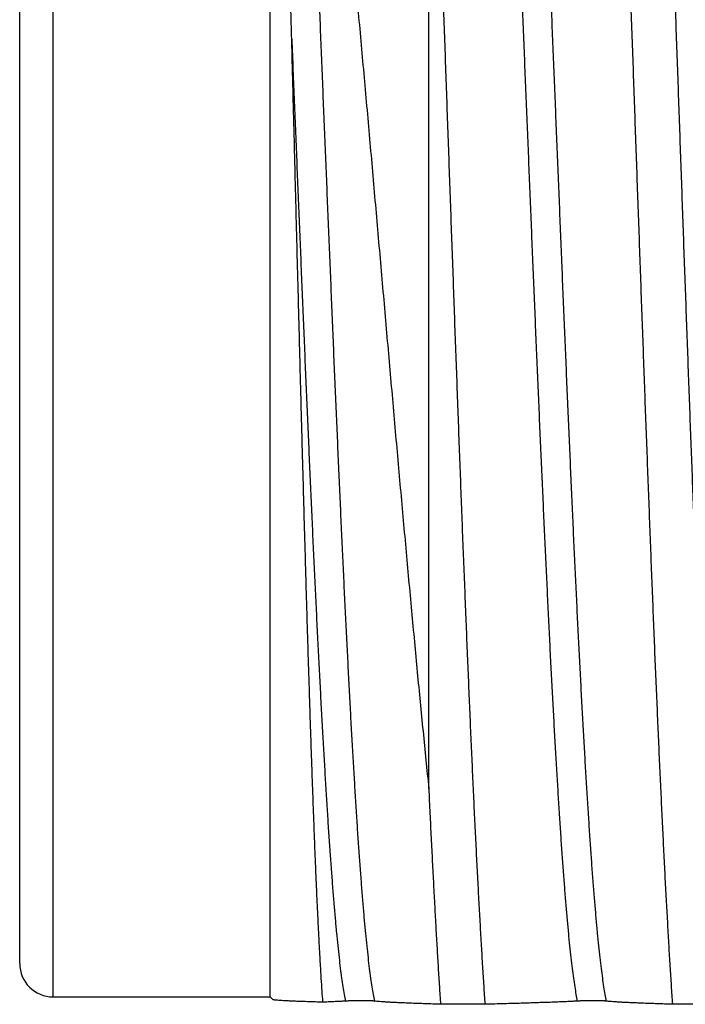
# Model space of a CAD drawing. Header units: inches. Extents: x 0 to 22, y 0 to 17.
# Tile 34 of 85: x 8.6418 to 8.7216, y 8.1844 to 8.3024. Entities that reach past the tile are written whole.
import ezdxf

# ---------------------------------------------------------------- set-up
doc = ezdxf.new("R2010")
doc.units = ezdxf.units.IN
doc.header["$LTSCALE"] = 1.21
doc.header["$MEASUREMENT"] = 0
doc.layers.get('0').update_dxf_attribs({"linetype": 'CONTINUOUS'})

msp = doc.modelspace()

# ---------------------------------------------------------------- linework, layer by layer
at = {"color": 9, "linetype": 'CONTINUOUS'}
msp.add_line((8.64582, 8.18527), (8.64582, 8.39727), dxfattribs=at)
at = {"color": 7, "linetype": 'CONTINUOUS'}
for p, q in [((8.67182, 8.18527), (8.67182, 8.39727)), ((8.64182, 8.18927), (8.64182, 8.39327)), ((8.69082, 8.21025), (8.69082, 8.35181)), ((8.64582, 8.18527), (8.67182, 8.18527)), ((8.67182, 8.18527), (8.67216, 8.18494)), ((8.69759, 8.18438), (8.69224, 8.18438)), ((8.72536, 8.18438), (8.72001, 8.18438))]:
    msp.add_line(p, q, dxfattribs=at)
msp.add_arc((8.64582, 8.18927), 0.004, 180, 270, dxfattribs=at)
for points, knots in [([(8.70853, 8.41627), (8.70857, 8.41627), (8.70869, 8.41622), (8.70882, 8.41602), (8.70896, 8.4157), (8.70911, 8.41525), (8.70925, 8.41465), (8.7094, 8.41392), (8.70954, 8.41306), (8.70969, 8.41205), (8.70983, 8.41092), (8.70998, 8.40965), (8.71013, 8.40825), (8.71028, 8.40671), (8.71042, 8.40505), (8.71057, 8.40326), (8.71072, 8.40135), (8.71086, 8.39932), (8.71101, 8.39716), (8.71116, 8.39489), (8.71131, 8.3925), (8.71145, 8.38999), (8.7116, 8.38738), (8.71175, 8.38466), (8.7119, 8.38184), (8.71204, 8.37891), (8.71219, 8.37589), (8.71234, 8.37277), (8.71249, 8.36957), (8.71263, 8.36627), (8.71278, 8.36289), (8.71293, 8.35943), (8.71308, 8.3559), (8.71322, 8.35229), (8.71337, 8.34862), (8.71352, 8.34488), (8.71367, 8.34108), (8.71381, 8.33723), (8.71396, 8.33332), (8.71411, 8.32937), (8.71425, 8.32538), (8.7144, 8.32135), (8.71455, 8.31728), (8.7147, 8.31319), (8.71485, 8.30907), (8.71499, 8.30493), (8.71514, 8.30077), (8.71529, 8.29661), (8.71544, 8.29244), (8.71558, 8.28826), (8.71573, 8.2841), (8.71588, 8.27993), (8.71603, 8.27579), (8.71617, 8.27166), (8.71632, 8.26755), (8.71647, 8.26346), (8.71662, 8.25941), (8.71676, 8.2554), (8.71691, 8.25142), (8.71706, 8.24749), (8.71721, 8.24361), (8.71735, 8.23978), (8.7175, 8.236), (8.71765, 8.23229), (8.71779, 8.22865), (8.71794, 8.22507), (8.71809, 8.22157), (8.71824, 8.21815), (8.71838, 8.21481), (8.71853, 8.21155), (8.71868, 8.20838), (8.71883, 8.20531), (8.71897, 8.20233), (8.71912, 8.19945), (8.71927, 8.19667), (8.71942, 8.19399), (8.71956, 8.19143), (8.71971, 8.18898), (8.71986, 8.18664), (8.71996, 8.18512), (8.72001, 8.18438)], [0, 0, 0, 0, 0.0005, 0.001488, 0.002984, 0.005037, 0.007662, 0.010865, 0.014647, 0.019006, 0.023938, 0.029442, 0.035509, 0.042135, 0.049314, 0.057035, 0.065294, 0.074078, 0.083379, 0.09319, 0.103493, 0.114285, 0.125548, 0.137271, 0.149444, 0.162048, 0.175074, 0.188506, 0.202327, 0.216526, 0.231082, 0.245982, 0.261211, 0.276746, 0.292578, 0.308682, 0.325043, 0.341646, 0.358465, 0.37549, 0.392696, 0.410063, 0.427579, 0.445216, 0.46296, 0.480791, 0.498682, 0.516624, 0.53459, 0.552559, 0.570518, 0.588438, 0.606307, 0.624101, 0.641799, 0.659386, 0.676837, 0.694136, 0.711265, 0.728199, 0.744927, 0.761424, 0.777674, 0.793661, 0.809361, 0.824765, 0.83985, 0.8546, 0.869002, 0.883033, 0.896685, 0.90994, 0.92278, 0.935197, 0.947171, 0.958693, 0.96975, 0.980326, 0.990414, 1, 1, 1, 1]), ([(8.72311, 8.22946), (8.72306, 8.23068), (8.72296, 8.23314), (8.72282, 8.23686), (8.72267, 8.24064), (8.72252, 8.24447), (8.72238, 8.24836), (8.72223, 8.2523), (8.72208, 8.25627), (8.72193, 8.26029), (8.72179, 8.26434), (8.72164, 8.26843), (8.72149, 8.27253), (8.72134, 8.27666), (8.7212, 8.28081), (8.72105, 8.28496), (8.7209, 8.28913), (8.72076, 8.29329), (8.72061, 8.29745), (8.72046, 8.30161), (8.72031, 8.30576), (8.72017, 8.30988), (8.72002, 8.31399), (8.71987, 8.31807), (8.71973, 8.32213), (8.71958, 8.32615), (8.71943, 8.33013), (8.71928, 8.33406), (8.71914, 8.33795), (8.71899, 8.34179), (8.71884, 8.34557), (8.71869, 8.34929), (8.71855, 8.35295), (8.7184, 8.35654), (8.71825, 8.36005), (8.71811, 8.36349), (8.71796, 8.36685), (8.71781, 8.37012), (8.71766, 8.37331), (8.71752, 8.37641), (8.71737, 8.37941), (8.71722, 8.38231), (8.71708, 8.38511), (8.71693, 8.38781), (8.71678, 8.3904), (8.71663, 8.39288), (8.71649, 8.39525), (8.71634, 8.3975), (8.71619, 8.39964), (8.71605, 8.40165), (8.7159, 8.40354), (8.71575, 8.40531), (8.7156, 8.40695), (8.71546, 8.40846), (8.71531, 8.40984), (8.71516, 8.41109), (8.71502, 8.4122), (8.71487, 8.41318), (8.71473, 8.41403), (8.71458, 8.41474), (8.71444, 8.41531), (8.7143, 8.41574), (8.7142, 8.41596), (8.71415, 8.41604)], [0, 0, 0, 0, 0.019576, 0.039501, 0.059743, 0.080292, 0.101117, 0.122195, 0.143509, 0.165026, 0.186731, 0.208597, 0.230593, 0.252707, 0.274904, 0.297164, 0.319464, 0.341771, 0.364072, 0.386333, 0.408532, 0.430649, 0.452649, 0.474519, 0.49623, 0.517753, 0.539074, 0.560159, 0.580993, 0.60155, 0.621803, 0.641738, 0.661324, 0.680545, 0.69938, 0.717802, 0.735799, 0.753346, 0.770422, 0.787015, 0.803097, 0.818659, 0.83368, 0.848141, 0.862032, 0.875332, 0.888029, 0.90011, 0.911558, 0.922366, 0.932518, 0.942003, 0.950814, 0.958939, 0.966371, 0.973102, 0.979125, 0.984437, 0.989033, 0.992911, 0.996074, 0.998528, 1, 1, 1, 1]), ([(8.67441, 8.30004), (8.67437, 8.30132), (8.67431, 8.30387), (8.67422, 8.30768), (8.67413, 8.31146), (8.67405, 8.3152), (8.67397, 8.31891), (8.6739, 8.32258), (8.67383, 8.32621), (8.67376, 8.3298), (8.6737, 8.33333), (8.67364, 8.33681), (8.67359, 8.34024), (8.67354, 8.34362), (8.6735, 8.34688), (8.67347, 8.34991), (8.67344, 8.3526), (8.67343, 8.35492), (8.67342, 8.35693), (8.67341, 8.35869), (8.67341, 8.36024), (8.67341, 8.36161), (8.67341, 8.36283), (8.67342, 8.36391), (8.67343, 8.36489), (8.67343, 8.36576), (8.67344, 8.36655), (8.67346, 8.36727), (8.67347, 8.36792), (8.67348, 8.36851), (8.67349, 8.36905), (8.67351, 8.36954), (8.67352, 8.36998), (8.67353, 8.3704), (8.67355, 8.37077), (8.67356, 8.37112), (8.67358, 8.37144), (8.67359, 8.37173), (8.6736, 8.372), (8.67362, 8.37225), (8.67363, 8.37247), (8.67365, 8.37268), (8.67366, 8.37288), (8.67367, 8.37305), (8.67369, 8.37322), (8.6737, 8.37337), (8.67371, 8.37351), (8.67372, 8.37364), (8.67374, 8.37376), (8.67375, 8.37386), (8.67376, 8.37396), (8.67377, 8.37406), (8.67378, 8.37414), (8.67379, 8.37422), (8.6738, 8.3743), (8.67381, 8.37436), (8.67382, 8.37442), (8.67383, 8.37448), (8.67384, 8.37454), (8.67385, 8.37458), (8.67386, 8.37463), (8.67387, 8.37467), (8.67388, 8.37471), (8.67389, 8.37475), (8.6739, 8.37478), (8.67391, 8.37481), (8.67392, 8.37484), (8.67393, 8.37486), (8.67394, 8.37489), (8.67394, 8.37491), (8.67395, 8.37493), (8.67396, 8.37495), (8.67397, 8.37497), (8.67398, 8.37498), (8.67399, 8.37499), (8.674, 8.37501), (8.67401, 8.37501), (8.67402, 8.37502), (8.67404, 8.37502), (8.67405, 8.37503), (8.67406, 8.37502), (8.67407, 8.37502), (8.67408, 8.37502), (8.67409, 8.37501), (8.6741, 8.375), (8.67411, 8.37499), (8.67412, 8.37498), (8.67413, 8.37496), (8.67414, 8.37494), (8.67415, 8.37492), (8.67416, 8.3749), (8.67417, 8.37487), (8.67419, 8.37484), (8.6742, 8.37481), (8.67421, 8.37477), (8.67422, 8.37473), (8.67424, 8.37469), (8.67425, 8.37464), (8.67427, 8.37458), (8.67428, 8.37452), (8.6743, 8.37445), (8.67431, 8.37438), (8.67433, 8.3743), (8.67435, 8.37421), (8.67437, 8.37411), (8.67439, 8.374), (8.6744, 8.37393), (8.67441, 8.37389)], [0, 0, 0, 0, 0.050322, 0.100283, 0.149849, 0.198977, 0.247632, 0.295772, 0.343354, 0.390338, 0.436686, 0.482359, 0.527329, 0.571547, 0.615064, 0.655746, 0.690679, 0.720788, 0.746939, 0.769818, 0.789961, 0.807792, 0.823654, 0.837823, 0.850529, 0.861962, 0.872281, 0.88162, 0.890094, 0.897801, 0.904824, 0.911237, 0.917103, 0.922476, 0.927405, 0.931933, 0.936095, 0.939923, 0.943445, 0.946687, 0.949671, 0.952419, 0.954951, 0.957285, 0.959435, 0.961418, 0.963247, 0.964933, 0.96649, 0.967925, 0.969251, 0.970474, 0.971604, 0.972648, 0.973612, 0.974503, 0.975326, 0.976088, 0.976792, 0.977444, 0.978048, 0.978607, 0.979126, 0.979608, 0.980055, 0.980471, 0.980858, 0.981218, 0.981558, 0.981877, 0.982173, 0.982447, 0.982701, 0.982944, 0.983168, 0.983367, 0.983538, 0.983691, 0.983834, 0.983974, 0.984114, 0.984256, 0.984407, 0.984569, 0.984748, 0.984947, 0.985167, 0.985413, 0.985687, 0.985991, 0.986329, 0.986703, 0.987118, 0.987576, 0.988082, 0.988641, 0.989257, 0.989935, 0.990682, 0.991502, 0.992404, 0.993395, 0.994483, 0.995676, 0.996986, 0.998424, 1, 1, 1, 1]), ([(8.67441, 8.37389), (8.67453, 8.37316), (8.67477, 8.37167), (8.67513, 8.36939), (8.67548, 8.367), (8.67583, 8.36451), (8.67619, 8.36191), (8.67654, 8.35922), (8.67689, 8.35644), (8.67725, 8.35356), (8.6776, 8.3506), (8.67795, 8.34755), (8.6783, 8.34442), (8.67866, 8.3412), (8.67901, 8.33792), (8.67936, 8.33456), (8.67971, 8.33113), (8.68006, 8.32764), (8.68041, 8.32409), (8.68076, 8.32048), (8.68111, 8.31682), (8.68146, 8.31311), (8.68181, 8.30935), (8.68216, 8.30556), (8.68251, 8.30172), (8.68286, 8.29786), (8.68321, 8.29397), (8.68356, 8.29005), (8.68391, 8.28612), (8.68425, 8.28217), (8.6846, 8.27821), (8.68495, 8.27424), (8.6853, 8.27028), (8.68564, 8.26631), (8.68599, 8.26236), (8.68634, 8.25841), (8.68668, 8.25449), (8.68703, 8.25058), (8.68737, 8.2467), (8.68772, 8.24285), (8.68807, 8.23904), (8.68841, 8.23526), (8.68876, 8.23153), (8.6891, 8.22784), (8.68944, 8.22421), (8.68979, 8.22063), (8.69013, 8.21711), (8.69048, 8.21366), (8.69071, 8.21138), (8.69082, 8.21025)], [0, 0, 0, 0, 0.01342, 0.027485, 0.042178, 0.057491, 0.073405, 0.089903, 0.106976, 0.124597, 0.142755, 0.161431, 0.180598, 0.200248, 0.220351, 0.240887, 0.26184, 0.283179, 0.304888, 0.326942, 0.349311, 0.371982, 0.394919, 0.418104, 0.441511, 0.465107, 0.488877, 0.512787, 0.53681, 0.560928, 0.585101, 0.609312, 0.633532, 0.657727, 0.681882, 0.705958, 0.729933, 0.753783, 0.777471, 0.800982, 0.824282, 0.847343, 0.870147, 0.892657, 0.914857, 0.936717, 0.958207, 0.979312, 1, 1, 1, 1]), ([(8.69759, 8.18438), (8.69754, 8.18512), (8.69744, 8.18663), (8.69729, 8.18896), (8.69715, 8.19141), (8.697, 8.19396), (8.69685, 8.19663), (8.69671, 8.19939), (8.69656, 8.20226), (8.69641, 8.20523), (8.69626, 8.2083), (8.69612, 8.21145), (8.69597, 8.2147), (8.69582, 8.21803), (8.69568, 8.22144), (8.69553, 8.22492), (8.69538, 8.22848), (8.69524, 8.23211), (8.69509, 8.23581), (8.69494, 8.23957), (8.69479, 8.24338), (8.69465, 8.24725), (8.6945, 8.25117), (8.69435, 8.25513), (8.69421, 8.25913), (8.69406, 8.26317), (8.69391, 8.26724), (8.69377, 8.27133), (8.69362, 8.27545), (8.69347, 8.27958), (8.69332, 8.28373), (8.69318, 8.28789), (8.69303, 8.29205), (8.69288, 8.2962), (8.69274, 8.30036), (8.69259, 8.3045), (8.69244, 8.30863), (8.69229, 8.31274), (8.69215, 8.31682), (8.692, 8.32088), (8.69185, 8.32491), (8.69171, 8.32889), (8.69156, 8.33284), (8.69141, 8.33674), (8.69127, 8.34059), (8.69112, 8.34438), (8.69097, 8.34812), (8.69087, 8.35059), (8.69082, 8.35181)], [0, 0, 0, 0, 0.013253, 0.027198, 0.041816, 0.057097, 0.073018, 0.089564, 0.106721, 0.124461, 0.142773, 0.161633, 0.181018, 0.200913, 0.221288, 0.242127, 0.263406, 0.285095, 0.307181, 0.329629, 0.352422, 0.375532, 0.398928, 0.422595, 0.446497, 0.470613, 0.494917, 0.519374, 0.543969, 0.568665, 0.593439, 0.618266, 0.643109, 0.667953, 0.692763, 0.71751, 0.742175, 0.766718, 0.791125, 0.815362, 0.839399, 0.86322, 0.886787, 0.910081, 0.933077, 0.955741, 0.97806, 1, 1, 1, 1]), ([(8.67814, 8.18464), (8.67811, 8.18509), (8.67804, 8.18603), (8.67795, 8.1875), (8.67785, 8.18908), (8.67776, 8.19079), (8.67766, 8.19261), (8.67757, 8.19454), (8.67747, 8.19658), (8.67737, 8.19872), (8.67728, 8.20097), (8.67718, 8.20332), (8.67709, 8.20577), (8.67699, 8.20832), (8.6769, 8.21096), (8.6768, 8.21369), (8.67671, 8.2165), (8.67661, 8.2194), (8.67652, 8.22238), (8.67642, 8.22543), (8.67632, 8.22856), (8.67623, 8.23175), (8.67613, 8.23501), (8.67604, 8.23833), (8.67594, 8.2417), (8.67585, 8.24513), (8.67575, 8.24861), (8.67565, 8.25213), (8.67556, 8.25569), (8.67546, 8.25929), (8.67537, 8.26292), (8.67527, 8.26658), (8.67518, 8.27026), (8.67508, 8.27396), (8.67498, 8.27768), (8.67489, 8.28141), (8.67479, 8.28514), (8.6747, 8.28887), (8.6746, 8.2926), (8.6745, 8.29632), (8.67444, 8.2988), (8.67441, 8.30004)], [0, 0, 0, 0, 0.011726, 0.024491, 0.038273, 0.053062, 0.068835, 0.085576, 0.103264, 0.121874, 0.141392, 0.161783, 0.183033, 0.205112, 0.22799, 0.251648, 0.276047, 0.301168, 0.326975, 0.353437, 0.380529, 0.408207, 0.436451, 0.465217, 0.494476, 0.524196, 0.554331, 0.58486, 0.615733, 0.646923, 0.678391, 0.710093, 0.742005, 0.774074, 0.806275, 0.838563, 0.870899, 0.903254, 0.935575, 0.96784, 1, 1, 1, 1]), ([(8.69082, 8.21025), (8.69087, 8.20925), (8.69096, 8.20727), (8.6911, 8.20435), (8.69125, 8.20151), (8.69139, 8.19877), (8.69153, 8.19613), (8.69167, 8.19358), (8.69181, 8.19113), (8.69195, 8.18879), (8.69209, 8.18655), (8.69219, 8.18509), (8.69224, 8.18438)], [0, 0, 0, 0, 0.116294, 0.229272, 0.338779, 0.444751, 0.547045, 0.645564, 0.740225, 0.830897, 0.917528, 1, 1, 1, 1]), ([(8.67814, 8.18464), (8.67784, 8.18464), (8.67727, 8.18466), (8.67645, 8.18468), (8.67571, 8.18471), (8.67503, 8.18473), (8.67443, 8.18476), (8.6739, 8.18478), (8.67344, 8.18481), (8.67305, 8.18483), (8.67274, 8.18485), (8.67249, 8.18488), (8.67231, 8.1849), (8.67222, 8.18492), (8.67216, 8.18493), (8.67215, 8.18494)], [0, 0, 0, 0, 0.148895, 0.285418, 0.409737, 0.522001, 0.622315, 0.710772, 0.787414, 0.85229, 0.905411, 0.946809, 0.976511, 0.994618, 1, 1, 1, 1]), ([(8.68084, 8.18476), (8.68069, 8.18475), (8.68037, 8.18473), (8.67986, 8.18471), (8.67932, 8.18468), (8.67874, 8.18466), (8.67835, 8.18464), (8.67814, 8.18464)], [0, 0, 0, 0, 0.171598, 0.357571, 0.55774, 0.771933, 1, 1, 1, 1]), ([(8.68431, 8.18476), (8.68429, 8.18476), (8.68425, 8.18476), (8.6842, 8.18477), (8.68414, 8.18477), (8.68408, 8.18478), (8.68402, 8.18478), (8.68396, 8.18478), (8.6839, 8.18479), (8.68384, 8.18479), (8.68378, 8.18479), (8.68372, 8.18479), (8.68366, 8.1848), (8.6836, 8.1848), (8.68354, 8.1848), (8.68349, 8.1848), (8.68343, 8.1848), (8.68338, 8.1848), (8.68332, 8.1848), (8.68327, 8.1848), (8.68322, 8.18481), (8.68317, 8.18481), (8.68311, 8.18481), (8.68306, 8.18481), (8.68301, 8.18481), (8.68297, 8.18481), (8.68292, 8.18481), (8.68287, 8.18481), (8.68283, 8.18481), (8.68278, 8.18481), (8.68274, 8.18481), (8.68269, 8.18481), (8.68264, 8.18481), (8.68259, 8.18481), (8.68254, 8.18481), (8.68248, 8.18481), (8.68243, 8.18481), (8.68237, 8.18481), (8.68231, 8.1848), (8.68225, 8.1848), (8.68218, 8.1848), (8.68212, 8.1848), (8.68205, 8.1848), (8.68198, 8.1848), (8.68191, 8.1848), (8.68184, 8.1848), (8.68176, 8.18479), (8.68168, 8.18479), (8.6816, 8.18479), (8.68151, 8.18479), (8.68142, 8.18478), (8.68133, 8.18478), (8.68124, 8.18478), (8.68114, 8.18477), (8.68104, 8.18477), (8.68094, 8.18476), (8.68088, 8.18476), (8.68084, 8.18476)], [0, 0, 0, 0, 0.014874, 0.031015, 0.047969, 0.065414, 0.083114, 0.100899, 0.118645, 0.136268, 0.153704, 0.170914, 0.187873, 0.204567, 0.220995, 0.237161, 0.253075, 0.268752, 0.284209, 0.299465, 0.314549, 0.329445, 0.344245, 0.358882, 0.373225, 0.387242, 0.400898, 0.414063, 0.426965, 0.439771, 0.452762, 0.466295, 0.480501, 0.495323, 0.510557, 0.526384, 0.542745, 0.559473, 0.576587, 0.594175, 0.612273, 0.630947, 0.650227, 0.670167, 0.690813, 0.712214, 0.734409, 0.757433, 0.781312, 0.806061, 0.831682, 0.858157, 0.88544, 0.913446, 0.942038, 0.970999, 1, 1, 1, 1]), ([(8.69224, 8.18438), (8.69193, 8.18439), (8.69132, 8.18441), (8.69043, 8.18444), (8.6896, 8.18447), (8.68883, 8.1845), (8.68812, 8.18453), (8.68745, 8.18456), (8.68684, 8.18458), (8.68629, 8.18461), (8.68579, 8.18464), (8.68534, 8.18467), (8.68495, 8.1847), (8.68461, 8.18473), (8.6844, 8.18475), (8.68431, 8.18476)], [0, 0, 0, 0, 0.118816, 0.230197, 0.334368, 0.431515, 0.521782, 0.605259, 0.682, 0.752021, 0.815309, 0.871823, 0.921495, 0.964248, 1, 1, 1, 1]), ([(8.70861, 8.18476), (8.70843, 8.18475), (8.70805, 8.18473), (8.70746, 8.1847), (8.70681, 8.18467), (8.70611, 8.18464), (8.70537, 8.18461), (8.70457, 8.18459), (8.70372, 8.18456), (8.70283, 8.18453), (8.70188, 8.1845), (8.70089, 8.18447), (8.69984, 8.18444), (8.69873, 8.18441), (8.69798, 8.18439), (8.69759, 8.18438)], [0, 0, 0, 0, 0.049317, 0.103365, 0.162063, 0.225335, 0.293125, 0.365403, 0.442158, 0.523411, 0.60921, 0.699632, 0.794801, 0.894867, 1, 1, 1, 1]), ([(8.71208, 8.18476), (8.71206, 8.18476), (8.71202, 8.18476), (8.71197, 8.18477), (8.71191, 8.18477), (8.71185, 8.18478), (8.71179, 8.18478), (8.71173, 8.18478), (8.71167, 8.18479), (8.71161, 8.18479), (8.71155, 8.18479), (8.71149, 8.18479), (8.71143, 8.1848), (8.71137, 8.1848), (8.71131, 8.1848), (8.71126, 8.1848), (8.7112, 8.1848), (8.71115, 8.1848), (8.71109, 8.1848), (8.71104, 8.1848), (8.71099, 8.18481), (8.71094, 8.18481), (8.71089, 8.18481), (8.71084, 8.18481), (8.71079, 8.18481), (8.71074, 8.18481), (8.71069, 8.18481), (8.71065, 8.18481), (8.7106, 8.18481), (8.71056, 8.18481), (8.71051, 8.18481), (8.71046, 8.18481), (8.71041, 8.18481), (8.71036, 8.18481), (8.71031, 8.18481), (8.71025, 8.18481), (8.7102, 8.18481), (8.71014, 8.18481), (8.71008, 8.1848), (8.71002, 8.1848), (8.70996, 8.1848), (8.70989, 8.1848), (8.70982, 8.1848), (8.70975, 8.1848), (8.70968, 8.1848), (8.70961, 8.1848), (8.70953, 8.18479), (8.70945, 8.18479), (8.70937, 8.18479), (8.70928, 8.18479), (8.70919, 8.18478), (8.7091, 8.18478), (8.70901, 8.18478), (8.70891, 8.18477), (8.70881, 8.18477), (8.70871, 8.18476), (8.70865, 8.18476), (8.70861, 8.18476)], [0, 0, 0, 0, 0.014847, 0.030955, 0.047873, 0.065281, 0.082942, 0.100689, 0.118397, 0.135982, 0.153382, 0.170557, 0.187481, 0.204142, 0.220538, 0.236672, 0.252554, 0.268199, 0.283622, 0.298846, 0.313895, 0.328754, 0.343515, 0.358105, 0.372414, 0.38643, 0.400096, 0.41326, 0.42614, 0.438913, 0.451903, 0.465467, 0.479723, 0.494599, 0.509893, 0.5258, 0.542233, 0.559018, 0.576188, 0.593825, 0.61197, 0.630687, 0.650006, 0.669982, 0.69066, 0.712091, 0.734314, 0.757362, 0.781261, 0.806028, 0.831664, 0.858151, 0.885442, 0.913453, 0.942046, 0.971005, 1, 1, 1, 1]), ([(8.72001, 8.18438), (8.7197, 8.18439), (8.71909, 8.18441), (8.7182, 8.18444), (8.71738, 8.18447), (8.71661, 8.1845), (8.71589, 8.18453), (8.71523, 8.18456), (8.71462, 8.18458), (8.71406, 8.18461), (8.71356, 8.18464), (8.71311, 8.18467), (8.71272, 8.1847), (8.71238, 8.18473), (8.71217, 8.18475), (8.71208, 8.18476)], [0, 0, 0, 0, 0.11857, 0.229789, 0.33386, 0.430957, 0.521216, 0.604723, 0.681519, 0.751616, 0.814989, 0.871594, 0.92135, 0.964182, 1, 1, 1, 1])]:
    msp.add_open_spline(points, degree=3, knots=knots, dxfattribs=at)
at = {"color": 9, "linetype": 'CONTINUOUS'}
for points, knots in [([(8.6959, 8.39959), (8.69591, 8.39957), (8.69599, 8.39944), (8.69611, 8.39914), (8.69626, 8.39865), (8.69641, 8.39803), (8.69656, 8.39729), (8.69671, 8.39642), (8.69686, 8.39543), (8.69701, 8.39431), (8.69717, 8.39307), (8.69732, 8.39171), (8.69747, 8.39023), (8.69762, 8.38863), (8.69777, 8.38691), (8.69793, 8.38508), (8.69808, 8.38314), (8.69823, 8.38109), (8.69838, 8.37893), (8.69854, 8.37667), (8.69869, 8.3743), (8.69884, 8.37184), (8.69899, 8.36927), (8.69915, 8.36662), (8.6993, 8.36388), (8.69945, 8.36105), (8.6996, 8.35813), (8.69976, 8.35514), (8.69991, 8.35207), (8.70006, 8.34892), (8.70021, 8.34571), (8.70037, 8.34244), (8.70052, 8.3391), (8.70067, 8.3357), (8.70082, 8.33226), (8.70098, 8.32876), (8.70113, 8.32522), (8.70128, 8.32163), (8.70144, 8.31802), (8.70159, 8.31437), (8.70174, 8.31069), (8.70189, 8.30699), (8.70205, 8.30327), (8.7022, 8.29953), (8.70235, 8.29579), (8.7025, 8.29204), (8.70266, 8.28829), (8.70281, 8.28454), (8.70296, 8.2808), (8.70311, 8.27708), (8.70327, 8.27337), (8.70342, 8.26968), (8.70357, 8.26602), (8.70372, 8.26239), (8.70388, 8.25879), (8.70403, 8.25523), (8.70418, 8.25171), (8.70434, 8.24825), (8.70449, 8.24483), (8.70464, 8.24147), (8.70479, 8.23816), (8.70495, 8.23493), (8.7051, 8.23175), (8.70525, 8.22865), (8.7054, 8.22563), (8.70556, 8.22268), (8.70571, 8.21982), (8.70586, 8.21704), (8.70601, 8.21434), (8.70617, 8.21174), (8.70632, 8.20924), (8.70647, 8.20683), (8.70662, 8.20453), (8.70678, 8.20233), (8.70693, 8.20023), (8.70708, 8.19824), (8.70723, 8.19637), (8.70739, 8.1946), (8.70754, 8.19295), (8.70769, 8.19142), (8.70784, 8.19001), (8.70799, 8.18872), (8.70815, 8.18756), (8.7083, 8.18651), (8.70845, 8.18559), (8.70856, 8.18502), (8.70861, 8.18476)], [0, 0, 0, 0, 0.00032, 0.00212, 0.004482, 0.007418, 0.010931, 0.015022, 0.019688, 0.024926, 0.030731, 0.037097, 0.044017, 0.051483, 0.059487, 0.068019, 0.07707, 0.086629, 0.096685, 0.107226, 0.11824, 0.129713, 0.141632, 0.153984, 0.166752, 0.179923, 0.19348, 0.207408, 0.221689, 0.236308, 0.251245, 0.266484, 0.282007, 0.297795, 0.313829, 0.33009, 0.346559, 0.363216, 0.380041, 0.397014, 0.414116, 0.431325, 0.448621, 0.465984, 0.483392, 0.500825, 0.518263, 0.535684, 0.553068, 0.570394, 0.587641, 0.604789, 0.621817, 0.638705, 0.655434, 0.671982, 0.68833, 0.704459, 0.72035, 0.735984, 0.751341, 0.766404, 0.781155, 0.795577, 0.809651, 0.823362, 0.836692, 0.849627, 0.862151, 0.874249, 0.885907, 0.89711, 0.907846, 0.918102, 0.927865, 0.937126, 0.945871, 0.954092, 0.961779, 0.968924, 0.975517, 0.981552, 0.987023, 0.991924, 0.99625, 1, 1, 1, 1]), ([(8.69875, 8.39959), (8.69876, 8.39961), (8.69881, 8.3997), (8.69891, 8.39983), (8.69911, 8.39988), (8.69928, 8.39974), (8.69942, 8.3995), (8.69957, 8.39914), (8.69972, 8.39865), (8.69987, 8.39803), (8.70002, 8.39729), (8.70017, 8.39642), (8.70033, 8.39543), (8.70048, 8.39431), (8.70063, 8.39307), (8.70078, 8.39171), (8.70093, 8.39023), (8.70109, 8.38863), (8.70124, 8.38691), (8.70139, 8.38508), (8.70154, 8.38314), (8.7017, 8.38109), (8.70185, 8.37893), (8.702, 8.37667), (8.70215, 8.3743), (8.70231, 8.37184), (8.70246, 8.36927), (8.70261, 8.36662), (8.70276, 8.36388), (8.70292, 8.36105), (8.70307, 8.35813), (8.70322, 8.35514), (8.70337, 8.35207), (8.70353, 8.34892), (8.70368, 8.34571), (8.70383, 8.34244), (8.70398, 8.3391), (8.70414, 8.3357), (8.70429, 8.33226), (8.70444, 8.32876), (8.70459, 8.32522), (8.70475, 8.32163), (8.7049, 8.31802), (8.70505, 8.31437), (8.7052, 8.31069), (8.70536, 8.30699), (8.70551, 8.30327), (8.70566, 8.29953), (8.70581, 8.29579), (8.70597, 8.29204), (8.70612, 8.28829), (8.70627, 8.28454), (8.70643, 8.2808), (8.70658, 8.27708), (8.70673, 8.27337), (8.70688, 8.26968), (8.70704, 8.26602), (8.70719, 8.26239), (8.70734, 8.25879), (8.70749, 8.25523), (8.70765, 8.25171), (8.7078, 8.24825), (8.70795, 8.24483), (8.7081, 8.24147), (8.70826, 8.23816), (8.70841, 8.23493), (8.70856, 8.23175), (8.70871, 8.22865), (8.70887, 8.22563), (8.70902, 8.22268), (8.70917, 8.21982), (8.70933, 8.21704), (8.70948, 8.21434), (8.70963, 8.21174), (8.70978, 8.20924), (8.70994, 8.20683), (8.71009, 8.20453), (8.71024, 8.20233), (8.71039, 8.20023), (8.71054, 8.19824), (8.7107, 8.19637), (8.71085, 8.1946), (8.711, 8.19295), (8.71115, 8.19142), (8.71131, 8.19001), (8.71146, 8.18872), (8.71161, 8.18756), (8.71176, 8.18651), (8.71191, 8.18559), (8.71202, 8.18502), (8.71208, 8.18476)], [0, 0, 0, 0, 0.000383, 0.001412, 0.002134, 0.002972, 0.004238, 0.006031, 0.008384, 0.011308, 0.014808, 0.018883, 0.023531, 0.028748, 0.034531, 0.040871, 0.047764, 0.055201, 0.063173, 0.071672, 0.080687, 0.090209, 0.100226, 0.110725, 0.121696, 0.133124, 0.144997, 0.1573, 0.170018, 0.183137, 0.196642, 0.210515, 0.22474, 0.239301, 0.25418, 0.269359, 0.284821, 0.300547, 0.316518, 0.332716, 0.34912, 0.365712, 0.382471, 0.399378, 0.416412, 0.433554, 0.450782, 0.468077, 0.485417, 0.502782, 0.520151, 0.537504, 0.55482, 0.572078, 0.589257, 0.606338, 0.623299, 0.640122, 0.656784, 0.673267, 0.689552, 0.705618, 0.721446, 0.737019, 0.752316, 0.76732, 0.782013, 0.796378, 0.810397, 0.824054, 0.837332, 0.850217, 0.862692, 0.874742, 0.886354, 0.897513, 0.908207, 0.918423, 0.928148, 0.937372, 0.946083, 0.954272, 0.961929, 0.969045, 0.975613, 0.981624, 0.987074, 0.991955, 0.996265, 1, 1, 1, 1]), ([(8.67441, 8.37389), (8.67446, 8.37306), (8.67456, 8.37138), (8.67471, 8.36881), (8.67487, 8.36615), (8.67502, 8.36339), (8.67517, 8.36056), (8.67532, 8.35764), (8.67548, 8.35464), (8.67563, 8.35156), (8.67578, 8.34842), (8.67593, 8.34521), (8.67608, 8.34193), (8.67624, 8.33859), (8.67639, 8.3352), (8.67654, 8.33175), (8.67669, 8.32826), (8.67685, 8.32472), (8.677, 8.32115), (8.67715, 8.31753), (8.6773, 8.31389), (8.67745, 8.31022), (8.67761, 8.30652), (8.67776, 8.30281), (8.67791, 8.29909), (8.67806, 8.29535), (8.67821, 8.29161), (8.67837, 8.28788), (8.67852, 8.28414), (8.67867, 8.28041), (8.67882, 8.2767), (8.67898, 8.273), (8.67913, 8.26933), (8.67928, 8.26568), (8.67943, 8.26206), (8.67958, 8.25847), (8.67974, 8.25493), (8.67989, 8.25143), (8.68004, 8.24797), (8.68019, 8.24457), (8.68035, 8.24122), (8.6805, 8.23793), (8.68065, 8.23471), (8.6808, 8.23155), (8.68095, 8.22846), (8.68111, 8.22545), (8.68126, 8.22252), (8.68141, 8.21966), (8.68156, 8.2169), (8.68171, 8.21422), (8.68187, 8.21163), (8.68202, 8.20914), (8.68217, 8.20674), (8.68232, 8.20444), (8.68248, 8.20225), (8.68263, 8.20017), (8.68278, 8.19819), (8.68293, 8.19632), (8.68308, 8.19456), (8.68323, 8.19292), (8.68339, 8.1914), (8.68354, 8.18999), (8.68369, 8.18871), (8.68384, 8.18755), (8.68399, 8.18651), (8.68414, 8.18559), (8.68425, 8.18502), (8.68431, 8.18476)], [0, 0, 0, 0, 0.013099, 0.0267, 0.040785, 0.05534, 0.070346, 0.085786, 0.101641, 0.117893, 0.134523, 0.151511, 0.168836, 0.186479, 0.204418, 0.222632, 0.2411, 0.2598, 0.278709, 0.297805, 0.317066, 0.336468, 0.355989, 0.375606, 0.395295, 0.415033, 0.434796, 0.454562, 0.474306, 0.494006, 0.513638, 0.533178, 0.552604, 0.571892, 0.59102, 0.609965, 0.628705, 0.647217, 0.665479, 0.683471, 0.701169, 0.718554, 0.735605, 0.752302, 0.768625, 0.784555, 0.800072, 0.815159, 0.829797, 0.84397, 0.857661, 0.870853, 0.883531, 0.89568, 0.907286, 0.918336, 0.928816, 0.938713, 0.948018, 0.956719, 0.964806, 0.97227, 0.979103, 0.985298, 0.990849, 0.99575, 1, 1, 1, 1]), ([(8.67441, 8.30004), (8.67446, 8.29879), (8.67456, 8.29628), (8.67471, 8.29252), (8.67487, 8.28876), (8.67502, 8.285), (8.67517, 8.28125), (8.67533, 8.27751), (8.67548, 8.27378), (8.67563, 8.27008), (8.67579, 8.2664), (8.67594, 8.26276), (8.67609, 8.25914), (8.67625, 8.25557), (8.6764, 8.25204), (8.67655, 8.24855), (8.6767, 8.24512), (8.67686, 8.24174), (8.67701, 8.23843), (8.67716, 8.23517), (8.67732, 8.23199), (8.67747, 8.22887), (8.67762, 8.22583), (8.67778, 8.22287), (8.67793, 8.21999), (8.67808, 8.21719), (8.67824, 8.21449), (8.67839, 8.21188), (8.67854, 8.20936), (8.67869, 8.20694), (8.67885, 8.20462), (8.679, 8.20241), (8.67915, 8.2003), (8.67931, 8.1983), (8.67946, 8.19642), (8.67961, 8.19465), (8.67976, 8.19299), (8.67992, 8.19145), (8.68007, 8.19004), (8.68022, 8.18874), (8.68037, 8.18757), (8.68053, 8.18652), (8.68068, 8.18559), (8.68079, 8.18502), (8.68084, 8.18476)], [0, 0, 0, 0, 0.032552, 0.065155, 0.097772, 0.130363, 0.162888, 0.195309, 0.227587, 0.259683, 0.291559, 0.323176, 0.354496, 0.385482, 0.416098, 0.446305, 0.476068, 0.505351, 0.534119, 0.562338, 0.589973, 0.616992, 0.643363, 0.669053, 0.694032, 0.71827, 0.741739, 0.764409, 0.786255, 0.80725, 0.827369, 0.846588, 0.864884, 0.882236, 0.898624, 0.914028, 0.92843, 0.941814, 0.954164, 0.965468, 0.975712, 0.984887, 0.992985, 1, 1, 1, 1])]:
    msp.add_open_spline(points, degree=3, knots=knots, dxfattribs=at)

doc.saveas('drawing.dxf')
